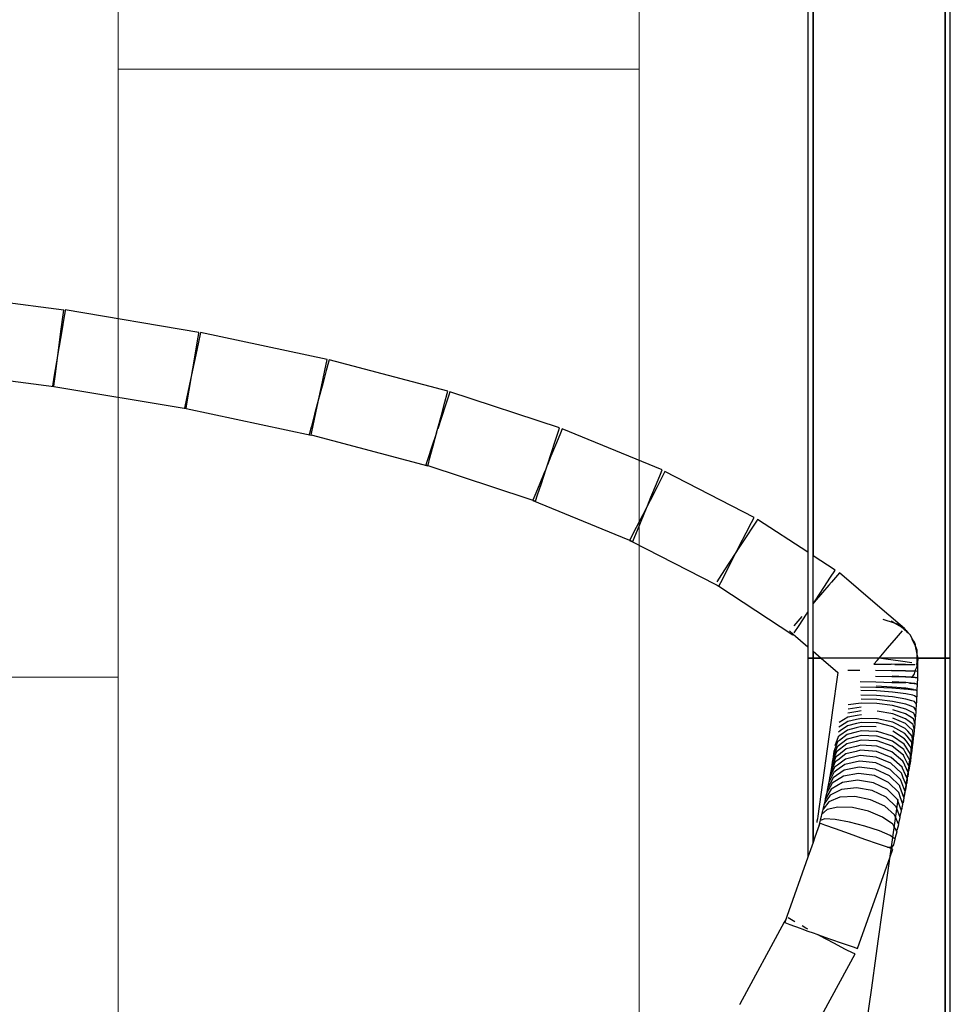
# Model space of a CAD drawing. Header units: millimetres. Extents: x 4476663 to 4477054, y -30323851 to -30323414.
# Tile 92 of 256: x 4476895.769 to 4476896.305, y -30323761.052 to -30323760.485. Entities that reach past the tile are written whole.
import ezdxf

# ---------------------------------------------------------------- set-up
doc = ezdxf.new("R2010")
doc.units = ezdxf.units.MM
for name, color, linetype, lineweight in [('CE-Condutos (Teto)', 1, 'Continuous', 25), ('IFC-Parede padrão-Contorno', 44, 'Continuous', 5), ('IFC-Porta-Contorno', 142, 'Continuous', 5)]:
    doc.layers.add(name, color=color, linetype=linetype, lineweight=lineweight)

msp = doc.modelspace()

# ---------------------------------------------------------------- linework, layer by layer
at = {"layer": 'CE-Condutos (Teto)'}
for p, q in [((4476896.30187, -30323754.31968), (4476896.30187, -30323760.8527)), ((4476896.30487, -30323760.8527), (4476896.30487, -30323754.31968)), ((4476896.22287, -30323754.88942), (4476896.22287, -30323760.72854)), ((4476896.22587, -30323754.90358), (4476896.22587, -30323760.54901)), ((4476896.22587, -30323760.72456), (4476896.22587, -30323754.90443)), ((4476896.30187, -30323760.8527), (4476896.30187, -30323755.26359)), ((4476896.22587, -30323760.54901), (4476896.22587, -30323760.56862)), ((4476896.22587, -30323760.56862), (4476896.22587, -30323760.72456)), ((4476895.79441, -30323760.65244), (4476895.71393, -30323760.64198)), ((4476895.79389, -30323760.65641), (4476895.79441, -30323760.65244)), ((4476895.79518, -30323760.65277), (4476895.79446, -30323760.65702)), ((4476895.79528, -30323760.6522), (4476895.79518, -30323760.65277)), ((4476895.87222, -30323760.66516), (4476895.79528, -30323760.6522)), ((4476895.79298, -30323760.66342), (4476895.79389, -30323760.65641)), ((4476895.79446, -30323760.65702), (4476895.79325, -30323760.66421)), ((4476895.79325, -30323760.66421), (4476895.79176, -30323760.67311)), ((4476895.79183, -30323760.67227), (4476895.79298, -30323760.66342)), ((4476895.87141, -30323760.66997), (4476895.87212, -30323760.66573)), ((4476895.87297, -30323760.66618), (4476895.87201, -30323760.67073)), ((4476895.87212, -30323760.66573), (4476895.87222, -30323760.66516)), ((4476895.87318, -30323760.66522), (4476895.87297, -30323760.66618)), ((4476895.94606, -30323760.68073), (4476895.87318, -30323760.66522)), ((4476895.79159, -30323760.67407), (4476895.79183, -30323760.67227)), ((4476895.8702, -30323760.67717), (4476895.87141, -30323760.66997)), ((4476895.87201, -30323760.67073), (4476895.87044, -30323760.6781)), ((4476895.79159, -30323760.67407), (4476895.79023, -30323760.68216)), ((4476895.79064, -30323760.68143), (4476895.79159, -30323760.67407)), ((4476895.7916, -30323760.67403), (4476895.79159, -30323760.67407)), ((4476895.79176, -30323760.67311), (4476895.7916, -30323760.67403)), ((4476895.87044, -30323760.6781), (4476895.86854, -30323760.68702)), ((4476895.8687, -30323760.68607), (4476895.8702, -30323760.67717)), ((4476895.79023, -30323760.68216), (4476895.78894, -30323760.68982)), ((4476895.78961, -30323760.68931), (4476895.79064, -30323760.68143)), ((4476895.94489, -30323760.68624), (4476895.94586, -30323760.68168)), ((4476895.9468, -30323760.68229), (4476895.9455, -30323760.68717)), ((4476895.94586, -30323760.68168), (4476895.94606, -30323760.68073)), ((4476895.94717, -30323760.6809), (4476895.9468, -30323760.68229)), ((4476896.01546, -30323760.69903), (4476895.94717, -30323760.6809)), ((4476895.70873, -30323760.68586), (4476895.78871, -30323760.69625)), ((4476895.78893, -30323760.69455), (4476895.78961, -30323760.68931)), ((4476895.86854, -30323760.68702), (4476895.86664, -30323760.69592)), ((4476895.86717, -30323760.69512), (4476895.86854, -30323760.68703)), ((4476895.86854, -30323760.68703), (4476895.8687, -30323760.68607)), ((4476895.94332, -30323760.69361), (4476895.94489, -30323760.68624)), ((4476895.9455, -30323760.68717), (4476895.9435, -30323760.69471)), ((4476895.78811, -30323760.69475), (4476895.78788, -30323760.6961)), ((4476895.78894, -30323760.68982), (4476895.78811, -30323760.69475)), ((4476895.78871, -30323760.69624), (4476895.78893, -30323760.69455)), ((4476895.86588, -30323760.70278), (4476895.86717, -30323760.69512)), ((4476895.9435, -30323760.69471), (4476895.94114, -30323760.7036)), ((4476895.94143, -30323760.70252), (4476895.94332, -30323760.69361)), ((4476895.78788, -30323760.6961), (4476895.78871, -30323760.69624)), ((4476895.78871, -30323760.69624), (4476895.86483, -30323760.70906)), ((4476895.78871, -30323760.69625), (4476895.78871, -30323760.69624)), ((4476895.86664, -30323760.69592), (4476895.86507, -30323760.70329)), ((4476896.0138, -30323760.7053), (4476896.0151, -30323760.70041)), ((4476896.0151, -30323760.70041), (4476896.01546, -30323760.69903)), ((4476896.01673, -30323760.69937), (4476896.01612, -30323760.70124)), ((4476896.07992, -30323760.72018), (4476896.01673, -30323760.69937)), ((4476895.86507, -30323760.70329), (4476895.86411, -30323760.70785)), ((4476895.86505, -30323760.70771), (4476895.86588, -30323760.70278)), ((4476895.94114, -30323760.7036), (4476895.93883, -30323760.7123)), ((4476895.93953, -30323760.71144), (4476895.94143, -30323760.70252)), ((4476896.0118, -30323760.71284), (4476896.0138, -30323760.7053)), ((4476896.01439, -30323760.70647), (4476896.01187, -30323760.71415)), ((4476896.01612, -30323760.70124), (4476896.01439, -30323760.70647)), ((4476895.86411, -30323760.70785), (4476895.8639, -30323760.70879)), ((4476895.86483, -30323760.70906), (4476895.86484, -30323760.70899)), ((4476895.86484, -30323760.70899), (4476895.86505, -30323760.70771)), ((4476895.86484, -30323760.70899), (4476895.93679, -30323760.72431)), ((4476895.93883, -30323760.7123), (4476895.93697, -30323760.71931)), ((4476895.93796, -30323760.7188), (4476895.93953, -30323760.71144)), ((4476896.00944, -30323760.72173), (4476896.0118, -30323760.71284)), ((4476896.01187, -30323760.71415), (4476896.00973, -30323760.72064)), ((4476895.93588, -30323760.72342), (4476895.93575, -30323760.72391)), ((4476895.93685, -30323760.71975), (4476895.93588, -30323760.72342)), ((4476895.93682, -30323760.72419), (4476895.93699, -30323760.72335)), ((4476895.93697, -30323760.71931), (4476895.93685, -30323760.71975)), ((4476895.93699, -30323760.72335), (4476895.93796, -30323760.7188)), ((4476896.00897, -30323760.72295), (4476896.0062, -30323760.73136)), ((4476896.00713, -30323760.73043), (4476896.00944, -30323760.72173)), ((4476896.07758, -30323760.72728), (4476896.0793, -30323760.72205)), ((4476896.08038, -30323760.72319), (4476896.0781, -30323760.72876)), ((4476896.0793, -30323760.72205), (4476896.07992, -30323760.72018)), ((4476896.08137, -30323760.72077), (4476896.08038, -30323760.72319)), ((4476896.13891, -30323760.74432), (4476896.08137, -30323760.72077)), ((4476895.93679, -30323760.72431), (4476895.93682, -30323760.72419)), ((4476895.93682, -30323760.72419), (4476896.00405, -30323760.74203)), ((4476896.0781, -30323760.72876), (4476896.07493, -30323760.73653)), ((4476896.07505, -30323760.73495), (4476896.07758, -30323760.72728)), ((4476896.22287, -30323760.72854), (4476896.22287, -30323760.72857)), ((4476896.22287, -30323760.72857), (4476896.22287, -30323760.72863)), ((4476896.22287, -30323760.72863), (4476896.22287, -30323760.72909)), ((4476896.22287, -30323760.72909), (4476896.22287, -30323760.79176)), ((4476896.22587, -30323760.79373), (4476896.22587, -30323760.72456)), ((4476896.22587, -30323760.72456), (4476896.22587, -30323760.7563)), ((4476896.0062, -30323760.73136), (4476896.00404, -30323760.7379)), ((4476896.00527, -30323760.73744), (4476896.00713, -30323760.73043)), ((4476896.07292, -30323760.74144), (4476896.07505, -30323760.73495)), ((4476896.00404, -30323760.7379), (4476896.00287, -30323760.74148)), ((4476896.00418, -30323760.74155), (4476896.00527, -30323760.73744)), ((4476896.07493, -30323760.73653), (4476896.07292, -30323760.74142)), ((4476896.00287, -30323760.74148), (4476896.00409, -30323760.74188)), ((4476896.00405, -30323760.74203), (4476896.00409, -30323760.74188)), ((4476896.00409, -30323760.74188), (4476896.06167, -30323760.76084)), ((4476896.0714, -30323760.74514), (4476896.06813, -30323760.75312)), ((4476896.06938, -30323760.75216), (4476896.07215, -30323760.74376)), ((4476896.07215, -30323760.74376), (4476896.07292, -30323760.74144)), ((4476896.07292, -30323760.74142), (4476896.07292, -30323760.74144)), ((4476896.13792, -30323760.74674), (4476896.13891, -30323760.74432)), ((4476896.14054, -30323760.74533), (4476896.139, -30323760.74831)), ((4476896.1919, -30323760.77167), (4476896.14054, -30323760.74533)), ((4476896.13564, -30323760.75231), (4476896.13792, -30323760.74674)), ((4476896.139, -30323760.74831), (4476896.13599, -30323760.75419)), ((4476896.06813, -30323760.75312), (4476896.06569, -30323760.75909)), ((4476896.06723, -30323760.75871), (4476896.06938, -30323760.75216)), ((4476896.13599, -30323760.75419), (4476896.13202, -30323760.76194)), ((4476896.13246, -30323760.76007), (4476896.13564, -30323760.75231)), ((4476896.22587, -30323760.7563), (4476896.22587, -30323760.76308)), ((4476896.06167, -30323760.76084), (4476896.06458, -30323760.7618)), ((4476896.06458, -30323760.7618), (4476896.0645, -30323760.762)), ((4476896.0645, -30323760.762), (4476896.11923, -30323760.78439)), ((4476896.06569, -30323760.75909), (4476896.06458, -30323760.7618)), ((4476896.06458, -30323760.7618), (4476896.06605, -30323760.76228)), ((4476896.06605, -30323760.76228), (4476896.06723, -30323760.75871)), ((4476896.13202, -30323760.76194), (4476896.13043, -30323760.76503)), ((4476896.13044, -30323760.76502), (4476896.13246, -30323760.76007)), ((4476896.22587, -30323760.76308), (4476896.22587, -30323760.79053)), ((4476896.12567, -30323760.77666), (4476896.12893, -30323760.76869)), ((4476896.13043, -30323760.76503), (4476896.12777, -30323760.77021)), ((4476896.12893, -30323760.76869), (4476896.13044, -30323760.76502)), ((4476896.12777, -30323760.77021), (4476896.12399, -30323760.77758)), ((4476896.18735, -30323760.78054), (4476896.19036, -30323760.77466)), ((4476896.19036, -30323760.77466), (4476896.1919, -30323760.77167)), ((4476896.19364, -30323760.77326), (4476896.19131, -30323760.77682)), ((4476896.19392, -30323760.77283), (4476896.19364, -30323760.77326)), ((4476896.22287, -30323760.79176), (4476896.19392, -30323760.77283)), ((4476896.12399, -30323760.77758), (4476896.12132, -30323760.78278)), ((4476896.12323, -30323760.78263), (4476896.12567, -30323760.77666)), ((4476896.19131, -30323760.77682), (4476896.18733, -30323760.78289)), ((4476896.11923, -30323760.78439), (4476896.12028, -30323760.78482)), ((4476896.12028, -30323760.78482), (4476896.12023, -30323760.78491)), ((4476896.12023, -30323760.78491), (4476896.12194, -30323760.78578)), ((4476896.12132, -30323760.78278), (4476896.12028, -30323760.78482)), ((4476896.12028, -30323760.78482), (4476896.12204, -30323760.78554)), ((4476896.12194, -30323760.78578), (4476896.16949, -30323760.81017)), ((4476896.12204, -30323760.78554), (4476896.12323, -30323760.78263)), ((4476896.18733, -30323760.78289), (4476896.1824, -30323760.79042)), ((4476896.18337, -30323760.78828), (4476896.18735, -30323760.78054)), ((4476896.18181, -30323760.79133), (4476896.17737, -30323760.79812)), ((4476896.17913, -30323760.79656), (4476896.18182, -30323760.79132)), ((4476896.1824, -30323760.79042), (4476896.18181, -30323760.79133)), ((4476896.18182, -30323760.79132), (4476896.18337, -30323760.78828)), ((4476896.22287, -30323760.79176), (4476896.22287, -30323760.82472)), ((4476896.22587, -30323760.79053), (4476896.22587, -30323760.79373)), ((4476896.17535, -30323760.80393), (4476896.17913, -30323760.79656)), ((4476896.22587, -30323760.82122), (4476896.22587, -30323760.79373)), ((4476896.23857, -30323760.80203), (4476896.22587, -30323760.79373)), ((4476896.17737, -30323760.79812), (4476896.1731, -30323760.80464)), ((4476896.23596, -30323760.80603), (4476896.23829, -30323760.80246)), ((4476896.23829, -30323760.80246), (4476896.23857, -30323760.80203)), ((4476896.1731, -30323760.80464), (4476896.17034, -30323760.80887)), ((4476896.17268, -30323760.80912), (4476896.17535, -30323760.80393)), ((4476896.23199, -30323760.8121), (4476896.23596, -30323760.80603)), ((4476896.23992, -30323760.80488), (4476896.23647, -30323760.8089)), ((4476896.24105, -30323760.80357), (4476896.23992, -30323760.80488)), ((4476896.26292, -30323760.82236), (4476896.24105, -30323760.80357)), ((4476896.16949, -30323760.81017), (4476896.17062, -30323760.81075)), ((4476896.17062, -30323760.81075), (4476896.17159, -30323760.81125)), ((4476896.17062, -30323760.81075), (4476896.17154, -30323760.81136)), ((4476896.17154, -30323760.81136), (4476896.21421, -30323760.83927)), ((4476896.17159, -30323760.81125), (4476896.17268, -30323760.80912)), ((4476896.22706, -30323760.81964), (4476896.23199, -30323760.8121)), ((4476896.23494, -30323760.81069), (4476896.23129, -30323760.81494)), ((4476896.23647, -30323760.8089), (4476896.23494, -30323760.81069)), ((4476896.23129, -30323760.81494), (4476896.22646, -30323760.82055)), ((4476896.22646, -30323760.82055), (4476896.22706, -30323760.81964)), ((4476896.22287, -30323760.82472), (4476896.22287, -30323760.82586)), ((4476896.22646, -30323760.82055), (4476896.22587, -30323760.82124)), ((4476896.22587, -30323760.82145), (4476896.22587, -30323760.82124)), ((4476896.22587, -30323760.84879), (4476896.22587, -30323760.82146)), ((4476896.27601, -30323760.8336), (4476896.26292, -30323760.82236)), ((4476896.21946, -30323760.8287), (4476896.21485, -30323760.83407)), ((4476896.21775, -30323760.83386), (4476896.22202, -30323760.82734)), ((4476896.22202, -30323760.82734), (4476896.22287, -30323760.82604)), ((4476896.22287, -30323760.82586), (4476896.22287, -30323760.82604)), ((4476896.22287, -30323760.82604), (4476896.22287, -30323760.82605)), ((4476896.22287, -30323760.82605), (4476896.22287, -30323760.84621)), ((4476896.27283, -30323760.83256), (4476896.26621, -30323760.83041)), ((4476896.27283, -30323760.83256), (4476896.27079, -30323760.83139)), ((4476896.21225, -30323760.83709), (4476896.21442, -30323760.83895)), ((4476896.21499, -30323760.83808), (4476896.21775, -30323760.83386)), ((4476896.27683, -30323760.83487), (4476896.27283, -30323760.83256)), ((4476896.27507, -30323760.83329), (4476896.27283, -30323760.83256)), ((4476896.27389, -30323760.84103), (4476896.27734, -30323760.83702)), ((4476896.27683, -30323760.83487), (4476896.27507, -30323760.83329)), ((4476896.27846, -30323760.83571), (4476896.27601, -30323760.8336)), ((4476896.27839, -30323760.83578), (4476896.27683, -30323760.83487)), ((4476896.27815, -30323760.83607), (4476896.27683, -30323760.83487)), ((4476896.28023, -30323760.83794), (4476896.27815, -30323760.83607)), ((4476896.2784, -30323760.83578), (4476896.27846, -30323760.83571)), ((4476896.27886, -30323760.83605), (4476896.2784, -30323760.83578)), ((4476896.28023, -30323760.83794), (4476896.27886, -30323760.83605)), ((4476896.28074, -30323760.83839), (4476896.27971, -30323760.83686)), ((4476896.21421, -30323760.83927), (4476896.21442, -30323760.83895)), ((4476896.21442, -30323760.83895), (4476896.22287, -30323760.84621)), ((4476896.2687, -30323760.84706), (4476896.27389, -30323760.84103)), ((4476896.28074, -30323760.83839), (4476896.28023, -30323760.83794)), ((4476896.28199, -30323760.83952), (4476896.28074, -30323760.83839)), ((4476896.28296, -30323760.84169), (4476896.28199, -30323760.83952)), ((4476896.28433, -30323760.84359), (4476896.28296, -30323760.84169)), ((4476896.28299, -30323760.84177), (4476896.28296, -30323760.84169)), ((4476896.28482, -30323760.84588), (4476896.28299, -30323760.84177)), ((4476896.22287, -30323760.84621), (4476896.22287, -30323760.8527)), ((4476896.26387, -30323760.8527), (4476896.2687, -30323760.84706)), ((4476896.28439, -30323760.84387), (4476896.28433, -30323760.84359)), ((4476896.28482, -30323760.84588), (4476896.28439, -30323760.84387)), ((4476896.28499, -30323760.84626), (4476896.28457, -30323760.84412)), ((4476896.28578, -30323760.8504), (4476896.28482, -30323760.84588)), ((4476896.28499, -30323760.84626), (4476896.28482, -30323760.84588)), ((4476896.28578, -30323760.84804), (4476896.28499, -30323760.84626)), ((4476896.28578, -30323760.85024), (4476896.28578, -30323760.84804)), ((4476896.22287, -30323760.8527), (4476896.22587, -30323760.8527)), ((4476896.22587, -30323760.8527), (4476896.22287, -30323760.8527)), ((4476896.22287, -30323760.8527), (4476896.22287, -30323760.94507)), ((4476896.22587, -30323760.8527), (4476896.22587, -30323760.84879)), ((4476896.22587, -30323760.84879), (4476896.22587, -30323760.8527)), ((4476896.22587, -30323760.84879), (4476896.23042, -30323760.8527)), ((4476896.22587, -30323760.8527), (4476896.23042, -30323760.8527)), ((4476896.22587, -30323760.94622), (4476896.22587, -30323760.8527)), ((4476896.22587, -30323760.8527), (4476896.22587, -30323760.94622)), ((4476896.28627, -30323760.8527), (4476896.22587, -30323760.8527)), ((4476896.23042, -30323760.8527), (4476896.24013, -30323760.86104)), ((4476896.26091, -30323760.85615), (4476896.26269, -30323760.85408)), ((4476896.26269, -30323760.85408), (4476896.26387, -30323760.8527)), ((4476896.27088, -30323760.8527), (4476896.26389, -30323760.85267)), ((4476896.26773, -30323760.85324), (4476896.26391, -30323760.8527)), ((4476896.27628, -30323760.85444), (4476896.26773, -30323760.85324)), ((4476896.27893, -30323760.85274), (4476896.27088, -30323760.8527)), ((4476896.28437, -30323760.85277), (4476896.27893, -30323760.85274)), ((4476896.28578, -30323760.8504), (4476896.28578, -30323760.85024)), ((4476896.28627, -30323760.8527), (4476896.28578, -30323760.8504)), ((4476896.28578, -30323760.85277), (4476896.28578, -30323760.8504)), ((4476896.28578, -30323760.855), (4476896.28578, -30323760.85277)), ((4476896.28578, -30323760.855), (4476896.28626, -30323760.85278)), ((4476896.28626, -30323760.85276), (4476896.28627, -30323760.8527)), ((4476896.28626, -30323760.85584), (4476896.28627, -30323760.85279)), ((4476896.28627, -30323760.8527), (4476896.2903, -30323760.8527)), ((4476896.28636, -30323760.8527), (4476896.28627, -30323760.8527)), ((4476896.28657, -30323760.8527), (4476896.28636, -30323760.8527)), ((4476896.28673, -30323760.8527), (4476896.28657, -30323760.8527)), ((4476896.28691, -30323760.8527), (4476896.28673, -30323760.8527)), ((4476896.28712, -30323760.8527), (4476896.28691, -30323760.8527)), ((4476896.28736, -30323760.8527), (4476896.28712, -30323760.8527)), ((4476896.30187, -30323760.8527), (4476896.28736, -30323760.8527)), ((4476896.2903, -30323760.8527), (4476896.29095, -30323760.8527)), ((4476896.29096, -30323760.8527), (4476896.29825, -30323760.8527)), ((4476896.29825, -30323760.8527), (4476896.30187, -30323760.8527)), ((4476896.30187, -30323760.8527), (4476896.30487, -30323760.8527)), ((4476896.30487, -30323760.8527), (4476896.30187, -30323760.8527)), ((4476896.30187, -30323760.8527), (4476896.30187, -30323764.3573)), ((4476896.30187, -30323764.60829), (4476896.30187, -30323760.8527)), ((4476896.30487, -30323764.3573), (4476896.30487, -30323760.8527)), ((4476896.24586, -30323760.85957), (4476896.25286, -30323760.85963)), ((4476896.26082, -30323760.85625), (4476896.26161, -30323760.85625)), ((4476896.26161, -30323760.85625), (4476896.27087, -30323760.85629)), ((4476896.26175, -30323760.85973), (4476896.271, -30323760.85986)), ((4476896.27905, -30323760.8564), (4476896.27105, -30323760.85627)), ((4476896.27915, -30323760.85997), (4476896.27118, -30323760.85975)), ((4476896.2729, -30323760.8563), (4476896.27891, -30323760.85633)), ((4476896.28268, -30323760.85534), (4476896.27628, -30323760.85444)), ((4476896.27891, -30323760.85633), (4476896.28436, -30323760.85636)), ((4476896.28443, -30323760.8565), (4476896.27905, -30323760.8564)), ((4476896.28458, -30323760.86004), (4476896.28483, -30323760.85949)), ((4476896.28471, -30323760.86006), (4476896.28483, -30323760.85949)), ((4476896.28483, -30323760.85949), (4476896.28554, -30323760.85788)), ((4476896.28546, -30323760.8565), (4476896.28549, -30323760.85637)), ((4476896.28546, -30323760.85654), (4476896.28546, -30323760.85652)), ((4476896.28554, -30323760.85788), (4476896.28578, -30323760.85735)), ((4476896.28562, -30323760.85575), (4476896.28578, -30323760.855)), ((4476896.28576, -30323760.85638), (4476896.28578, -30323760.85638)), ((4476896.28578, -30323760.85578), (4476896.28578, -30323760.855)), ((4476896.28578, -30323760.85618), (4476896.28578, -30323760.85578)), ((4476896.28584, -30323760.85578), (4476896.28578, -30323760.85578)), ((4476896.28578, -30323760.85636), (4476896.28578, -30323760.85618)), ((4476896.28578, -30323760.85638), (4476896.28578, -30323760.85636)), ((4476896.28578, -30323760.85638), (4476896.28626, -30323760.85638)), ((4476896.28578, -30323760.85652), (4476896.28578, -30323760.85638)), ((4476896.28578, -30323760.85655), (4476896.28578, -30323760.85652)), ((4476896.28613, -30323760.85656), (4476896.28578, -30323760.85655)), ((4476896.28578, -30323760.85735), (4476896.28578, -30323760.85655)), ((4476896.28625, -30323760.85657), (4476896.28613, -30323760.85656)), ((4476896.28621, -30323760.86012), (4476896.28625, -30323760.85657)), ((4476896.28626, -30323760.85637), (4476896.28626, -30323760.85584)), ((4476896.24013, -30323760.86104), (4476896.23689, -30323760.88411)), ((4476896.26187, -30323760.86311), (4476896.27111, -30323760.86331)), ((4476896.271, -30323760.85986), (4476896.27901, -30323760.85997)), ((4476896.27111, -30323760.86331), (4476896.27907, -30323760.86355)), ((4476896.27921, -30323760.86346), (4476896.2713, -30323760.8631)), ((4476896.27901, -30323760.85997), (4476896.28439, -30323760.86008)), ((4476896.27907, -30323760.86355), (4476896.28229, -30323760.86367)), ((4476896.28446, -30323760.86019), (4476896.27915, -30323760.85997)), ((4476896.28229, -30323760.86367), (4476896.27921, -30323760.86346)), ((4476896.28295, -30323760.86372), (4476896.28229, -30323760.86367)), ((4476896.28229, -30323760.86367), (4476896.28296, -30323760.8637)), ((4476896.28295, -30323760.86372), (4476896.28296, -30323760.8637)), ((4476896.28446, -30323760.86382), (4476896.28295, -30323760.86372)), ((4476896.28296, -30323760.8637), (4476896.28393, -30323760.86374)), ((4476896.28305, -30323760.86358), (4476896.28433, -30323760.86181)), ((4476896.28393, -30323760.86374), (4476896.28438, -30323760.86375)), ((4476896.28433, -30323760.86181), (4476896.28468, -30323760.86021)), ((4476896.28438, -30323760.86375), (4476896.28471, -30323760.86378)), ((4476896.2847, -30323760.86387), (4476896.28446, -30323760.86382)), ((4476896.28455, -30323760.86013), (4476896.28456, -30323760.86009)), ((4476896.28456, -30323760.86009), (4476896.28458, -30323760.86004)), ((4476896.28456, -30323760.86009), (4476896.2847, -30323760.86009)), ((4476896.28468, -30323760.8602), (4476896.2847, -30323760.86009)), ((4476896.28468, -30323760.86021), (4476896.28468, -30323760.8602)), ((4476896.28521, -30323760.86026), (4476896.28468, -30323760.86021)), ((4476896.2847, -30323760.86009), (4476896.28471, -30323760.86006)), ((4476896.2847, -30323760.86009), (4476896.28523, -30323760.86011)), ((4476896.28612, -30323760.86411), (4476896.2847, -30323760.86387)), ((4476896.28471, -30323760.86378), (4476896.28613, -30323760.86391)), ((4476896.2862, -30323760.86035), (4476896.28521, -30323760.86026)), ((4476896.28523, -30323760.86011), (4476896.28621, -30323760.86015)), ((4476896.28601, -30323760.86767), (4476896.28612, -30323760.86411)), ((4476896.28613, -30323760.86382), (4476896.2862, -30323760.86035)), ((4476896.28613, -30323760.86391), (4476896.28613, -30323760.86382)), ((4476896.28621, -30323760.86015), (4476896.28621, -30323760.86012)), ((4476896.25303, -30323760.86616), (4476896.26197, -30323760.86635)), ((4476896.25308, -30323760.86922), (4476896.26204, -30323760.86945)), ((4476896.26197, -30323760.86635), (4476896.27119, -30323760.86666)), ((4476896.26204, -30323760.86945), (4476896.27125, -30323760.86986)), ((4476896.27146, -30323760.86937), (4476896.26227, -30323760.86884)), ((4476896.27119, -30323760.86666), (4476896.27911, -30323760.86702)), ((4476896.27125, -30323760.86986), (4476896.27815, -30323760.87032)), ((4476896.27926, -30323760.86684), (4476896.27139, -30323760.86631)), ((4476896.27928, -30323760.8701), (4476896.27146, -30323760.86937)), ((4476896.27815, -30323760.87032), (4476896.27912, -30323760.87038)), ((4476896.27912, -30323760.87038), (4476896.28372, -30323760.87088)), ((4476896.28057, -30323760.86698), (4476896.27926, -30323760.86684)), ((4476896.28373, -30323760.87081), (4476896.27928, -30323760.8701)), ((4476896.28407, -30323760.86736), (4476896.28057, -30323760.86698)), ((4476896.28141, -30323760.86718), (4476896.28407, -30323760.86736)), ((4476896.28372, -30323760.87088), (4476896.28429, -30323760.87094)), ((4476896.28421, -30323760.86737), (4476896.28407, -30323760.86736)), ((4476896.28407, -30323760.86736), (4476896.28421, -30323760.86737)), ((4476896.28421, -30323760.86737), (4476896.28435, -30323760.86738)), ((4476896.28443, -30323760.8674), (4476896.28421, -30323760.86737)), ((4476896.28435, -30323760.86738), (4476896.28601, -30323760.86767)), ((4476896.28464, -30323760.87105), (4476896.28437, -30323760.87091)), ((4476896.286, -30323760.86787), (4476896.28443, -30323760.8674)), ((4476896.28585, -30323760.87164), (4476896.28464, -30323760.87105)), ((4476896.28464, -30323760.87105), (4476896.28586, -30323760.87142)), ((4476896.28586, -30323760.87142), (4476896.28587, -30323760.87115)), ((4476896.28587, -30323760.87115), (4476896.28588, -30323760.87111)), ((4476896.28588, -30323760.87111), (4476896.286, -30323760.86787)), ((4476896.26235, -30323760.87161), (4476896.25335, -30323760.87136)), ((4476896.26243, -30323760.87419), (4476896.2534, -30323760.87396)), ((4476896.26251, -30323760.87661), (4476896.25346, -30323760.87641)), ((4476896.27153, -30323760.87227), (4476896.26235, -30323760.87161)), ((4476896.27158, -30323760.875), (4476896.26243, -30323760.87419)), ((4476896.27163, -30323760.8776), (4476896.26251, -30323760.87661)), ((4476896.27928, -30323760.87325), (4476896.27153, -30323760.87227)), ((4476896.27927, -30323760.87626), (4476896.27158, -30323760.875)), ((4476896.28281, -30323760.87734), (4476896.27927, -30323760.87626)), ((4476896.28326, -30323760.87413), (4476896.27928, -30323760.87325)), ((4476896.28428, -30323760.87436), (4476896.28326, -30323760.87413)), ((4476896.28566, -30323760.87542), (4476896.28428, -30323760.87436)), ((4476896.28551, -30323760.87816), (4476896.28566, -30323760.87542)), ((4476896.28568, -30323760.87518), (4476896.2857, -30323760.87468)), ((4476896.2857, -30323760.87468), (4476896.28585, -30323760.87164)), ((4476896.25356, -30323760.88095), (4476896.24598, -30323760.88201)), ((4476896.25351, -30323760.87872), (4476896.24601, -30323760.87954)), ((4476896.26258, -30323760.87892), (4476896.25351, -30323760.87872)), ((4476896.27167, -30323760.88008), (4476896.26258, -30323760.87892)), ((4476896.27925, -30323760.87919), (4476896.27163, -30323760.8776)), ((4476896.27921, -30323760.88203), (4476896.27167, -30323760.88008)), ((4476896.27915, -30323760.88482), (4476896.27171, -30323760.88248)), ((4476896.28195, -30323760.88344), (4476896.27921, -30323760.88203)), ((4476896.28237, -30323760.88044), (4476896.27925, -30323760.87919)), ((4476896.28404, -30323760.88111), (4476896.28237, -30323760.88044)), ((4476896.28417, -30323760.87776), (4476896.28281, -30323760.87734)), ((4476896.28518, -30323760.88302), (4476896.28404, -30323760.88111)), ((4476896.28544, -30323760.87921), (4476896.28417, -30323760.87776)), ((4476896.28521, -30323760.88272), (4476896.28544, -30323760.87921)), ((4476896.28546, -30323760.87894), (4476896.28551, -30323760.87816)), ((4476896.23689, -30323760.88412), (4476896.22853, -30323760.94366)), ((4476896.23689, -30323760.88411), (4476896.23689, -30323760.88412)), ((4476896.2459, -30323760.8868), (4476896.24088, -30323760.88975)), ((4476896.25092, -30323760.88808), (4476896.24584, -30323760.8892)), ((4476896.25116, -30323760.88577), (4476896.2459, -30323760.8868)), ((4476896.25159, -30323760.88345), (4476896.24594, -30323760.88442)), ((4476896.25368, -30323760.88746), (4476896.25092, -30323760.88808)), ((4476896.25365, -30323760.88528), (4476896.25116, -30323760.88577)), ((4476896.25361, -30323760.88311), (4476896.25159, -30323760.88345)), ((4476896.26251, -30323760.88762), (4476896.25368, -30323760.88746)), ((4476896.27175, -30323760.88485), (4476896.26273, -30323760.88327)), ((4476896.27177, -30323760.88966), (4476896.26285, -30323760.88763)), ((4476896.27908, -30323760.88759), (4476896.27175, -30323760.88485)), ((4476896.279, -30323760.89037), (4476896.27177, -30323760.88723)), ((4476896.28115, -30323760.88919), (4476896.27908, -30323760.88759)), ((4476896.28155, -30323760.88635), (4476896.27915, -30323760.88482)), ((4476896.28369, -30323760.88772), (4476896.28155, -30323760.88635)), ((4476896.28388, -30323760.88442), (4476896.28195, -30323760.88344)), ((4476896.28455, -30323760.89068), (4476896.28369, -30323760.88772)), ((4476896.28488, -30323760.88684), (4476896.28388, -30323760.88442)), ((4476896.2846, -30323760.89032), (4476896.28488, -30323760.88684)), ((4476896.28493, -30323760.88651), (4476896.28518, -30323760.88302)), ((4476896.24172, -30323760.89186), (4476896.24068, -30323760.89253)), ((4476896.24576, -30323760.89164), (4476896.24153, -30323760.89457)), ((4476896.24584, -30323760.8892), (4476896.24172, -30323760.89186)), ((4476896.25068, -30323760.89287), (4476896.24566, -30323760.89415)), ((4476896.25077, -30323760.89044), (4476896.24576, -30323760.89164)), ((4476896.25369, -30323760.8921), (4476896.25068, -30323760.89287)), ((4476896.2537, -30323760.88974), (4476896.25077, -30323760.89044)), ((4476896.26225, -30323760.89233), (4476896.25369, -30323760.8921)), ((4476896.26226, -30323760.88991), (4476896.2537, -30323760.88974)), ((4476896.26289, -30323760.88993), (4476896.26226, -30323760.88991)), ((4476896.27175, -30323760.89218), (4476896.26289, -30323760.88993)), ((4476896.27875, -30323760.89611), (4476896.27175, -30323760.89218)), ((4476896.27889, -30323760.89321), (4476896.27177, -30323760.88966)), ((4476896.28036, -30323760.89481), (4476896.27889, -30323760.89321)), ((4476896.28075, -30323760.892), (4476896.279, -30323760.89037)), ((4476896.28324, -30323760.89432), (4476896.28075, -30323760.892)), ((4476896.28348, -30323760.89101), (4476896.28115, -30323760.88919)), ((4476896.28418, -30323760.89452), (4476896.28348, -30323760.89101)), ((4476896.28424, -30323760.89414), (4476896.28455, -30323760.89068)), ((4476896.24021, -30323760.89812), (4476896.2383, -30323760.90323)), ((4476896.24539, -30323760.8994), (4476896.23965, -30323760.90378)), ((4476896.24133, -30323760.8973), (4476896.24021, -30323760.89812)), ((4476896.24153, -30323760.89457), (4476896.24045, -30323760.89532)), ((4476896.24554, -30323760.89673), (4476896.24112, -30323760.90006)), ((4476896.24566, -30323760.89415), (4476896.24133, -30323760.8973)), ((4476896.25059, -30323760.898), (4476896.24539, -30323760.8994)), ((4476896.25065, -30323760.89539), (4476896.24554, -30323760.89673)), ((4476896.25359, -30323760.8972), (4476896.25059, -30323760.898)), ((4476896.25366, -30323760.89459), (4476896.25065, -30323760.89539)), ((4476896.26239, -30323760.89756), (4476896.25359, -30323760.8972)), ((4476896.26227, -30323760.89488), (4476896.25366, -30323760.89459)), ((4476896.26288, -30323760.8949), (4476896.26227, -30323760.89488)), ((4476896.26283, -30323760.89758), (4476896.26239, -30323760.89756)), ((4476896.27151, -30323760.90047), (4476896.26283, -30323760.89758)), ((4476896.27163, -30323760.89758), (4476896.26288, -30323760.8949)), ((4476896.27837, -30323760.90219), (4476896.27163, -30323760.89758)), ((4476896.27858, -30323760.89911), (4476896.27171, -30323760.89482)), ((4476896.27956, -30323760.9005), (4476896.27858, -30323760.89911)), ((4476896.27996, -30323760.89763), (4476896.27875, -30323760.89611)), ((4476896.28267, -30323760.90104), (4476896.27996, -30323760.89763)), ((4476896.28297, -30323760.89766), (4476896.28036, -30323760.89481)), ((4476896.28329, -30323760.90182), (4476896.28297, -30323760.89766)), ((4476896.28377, -30323760.89838), (4476896.28324, -30323760.89432)), ((4476896.2834, -30323760.90183), (4476896.28377, -30323760.89838)), ((4476896.28384, -30323760.89798), (4476896.28418, -30323760.89452)), ((4476896.23965, -30323760.90378), (4476896.23739, -30323760.90954)), ((4476896.23994, -30323760.90094), (4476896.23786, -30323760.9064)), ((4476896.24522, -30323760.90214), (4476896.23934, -30323760.90666)), ((4476896.24112, -30323760.90006), (4476896.23994, -30323760.90094)), ((4476896.245, -30323760.90498), (4476896.24041, -30323760.9085)), ((4476896.2506, -30323760.90351), (4476896.245, -30323760.90498)), ((4476896.25061, -30323760.9007), (4476896.24522, -30323760.90214)), ((4476896.25335, -30323760.90279), (4476896.2506, -30323760.90351)), ((4476896.25349, -30323760.89994), (4476896.25061, -30323760.9007)), ((4476896.2626, -30323760.90337), (4476896.25335, -30323760.90279)), ((4476896.26243, -30323760.9004), (4476896.25349, -30323760.89994)), ((4476896.26274, -30323760.90041), (4476896.26243, -30323760.9004)), ((4476896.27115, -30323760.90663), (4476896.2626, -30323760.90337)), ((4476896.27135, -30323760.90349), (4476896.26274, -30323760.90041)), ((4476896.27784, -30323760.90865), (4476896.27135, -30323760.90349)), ((4476896.27813, -30323760.90537), (4476896.27151, -30323760.90047)), ((4476896.27915, -30323760.90343), (4476896.27837, -30323760.90219)), ((4476896.28196, -30323760.90792), (4476896.27915, -30323760.90343)), ((4476896.28233, -30323760.90446), (4476896.27956, -30323760.9005)), ((4476896.28232, -30323760.9085), (4476896.28233, -30323760.90446)), ((4476896.2828, -30323760.90513), (4476896.28267, -30323760.90104)), ((4476896.28284, -30323760.90611), (4476896.2828, -30323760.90513)), ((4476896.28292, -30323760.90568), (4476896.28332, -30323760.90224)), ((4476896.28332, -30323760.90224), (4476896.28329, -30323760.90182)), ((4476896.239, -30323760.90957), (4476896.2364, -30323760.91569)), ((4476896.23934, -30323760.90666), (4476896.2369, -30323760.91263)), ((4476896.2372, -30323760.91069), (4476896.2369, -30323760.91263)), ((4476896.23736, -30323760.90961), (4476896.2372, -30323760.91069)), ((4476896.23738, -30323760.90957), (4476896.23736, -30323760.90961)), ((4476896.23739, -30323760.90954), (4476896.23738, -30323760.90957)), ((4476896.23767, -30323760.90757), (4476896.23739, -30323760.90954)), ((4476896.23782, -30323760.90649), (4476896.23767, -30323760.90757)), ((4476896.23784, -30323760.90644), (4476896.23782, -30323760.90649)), ((4476896.23786, -30323760.9064), (4476896.23784, -30323760.90644)), ((4476896.24041, -30323760.9085), (4476896.239, -30323760.90957)), ((4476896.24476, -30323760.9079), (4476896.24014, -30323760.91138)), ((4476896.25295, -30323760.90887), (4476896.24447, -30323760.91092)), ((4476896.25064, -30323760.90641), (4476896.24476, -30323760.9079)), ((4476896.25317, -30323760.90577), (4476896.25064, -30323760.90641)), ((4476896.26219, -30323760.90971), (4476896.25295, -30323760.90887)), ((4476896.26242, -30323760.90648), (4476896.25317, -30323760.90577)), ((4476896.2706, -30323760.91328), (4476896.26219, -30323760.90971)), ((4476896.2709, -30323760.90991), (4476896.26242, -30323760.90648)), ((4476896.27714, -30323760.91545), (4476896.2709, -30323760.90991)), ((4476896.27751, -30323760.91201), (4476896.27115, -30323760.90663)), ((4476896.27829, -30323760.90952), (4476896.27784, -30323760.90865)), ((4476896.27872, -30323760.90643), (4476896.27813, -30323760.90537)), ((4476896.28103, -30323760.91486), (4476896.27829, -30323760.90952)), ((4476896.28154, -30323760.91143), (4476896.27872, -30323760.90643)), ((4476896.28182, -30323760.91192), (4476896.28192, -30323760.90893)), ((4476896.28186, -30323760.91336), (4476896.28231, -30323760.90995)), ((4476896.28192, -30323760.90893), (4476896.28196, -30323760.90792)), ((4476896.28231, -30323760.90995), (4476896.28232, -30323760.9085)), ((4476896.28241, -30323760.90952), (4476896.28284, -30323760.90611)), ((4476896.23823, -30323760.91549), (4476896.23534, -30323760.92172)), ((4476896.23863, -30323760.91251), (4476896.23587, -30323760.91874)), ((4476896.23637, -30323760.91577), (4476896.23604, -30323760.91771)), ((4476896.23639, -30323760.91572), (4476896.23637, -30323760.91577)), ((4476896.23662, -30323760.91427), (4476896.23639, -30323760.91572)), ((4476896.2364, -30323760.91569), (4476896.23639, -30323760.91572)), ((4476896.23687, -30323760.9127), (4476896.23662, -30323760.91427)), ((4476896.2369, -30323760.91264), (4476896.23687, -30323760.9127)), ((4476896.2369, -30323760.91263), (4476896.2369, -30323760.91264)), ((4476896.23987, -30323760.91429), (4476896.23823, -30323760.91549)), ((4476896.24014, -30323760.91138), (4476896.23863, -30323760.91251)), ((4476896.24415, -30323760.91403), (4476896.23957, -30323760.91727)), ((4476896.24447, -30323760.91092), (4476896.23987, -30323760.91429)), ((4476896.25234, -30323760.9155), (4476896.24377, -30323760.91727)), ((4476896.25267, -30323760.9121), (4476896.24415, -30323760.91403)), ((4476896.26156, -30323760.91662), (4476896.25234, -30323760.9155)), ((4476896.26191, -30323760.91308), (4476896.25267, -30323760.9121)), ((4476896.27025, -30323760.91679), (4476896.26191, -30323760.91308)), ((4476896.27672, -30323760.91899), (4476896.2706, -30323760.91328)), ((4476896.27738, -30323760.916), (4476896.27714, -30323760.91545)), ((4476896.2791, -30323760.91994), (4476896.27738, -30323760.916)), ((4476896.27784, -30323760.9127), (4476896.27751, -30323760.91201)), ((4476896.28044, -30323760.91824), (4476896.27784, -30323760.9127)), ((4476896.2806, -30323760.91804), (4476896.28098, -30323760.9157)), ((4476896.28091, -30323760.91672), (4476896.28098, -30323760.9157)), ((4476896.28098, -30323760.9157), (4476896.28109, -30323760.91498)), ((4476896.28103, -30323760.91482), (4476896.28154, -30323760.91143)), ((4476896.28109, -30323760.91498), (4476896.28103, -30323760.91486)), ((4476896.28127, -30323760.91719), (4476896.28176, -30323760.91379)), ((4476896.28176, -30323760.91379), (4476896.28182, -30323760.91192)), ((4476896.23733, -30323760.92161), (4476896.23419, -30323760.9277)), ((4476896.2378, -30323760.91853), (4476896.23477, -30323760.92471)), ((4476896.2353, -30323760.92181), (4476896.23484, -30323760.92423)), ((4476896.23534, -30323760.92172), (4476896.2353, -30323760.92181)), ((4476896.23548, -30323760.92084), (4476896.23531, -30323760.92178)), ((4476896.23584, -30323760.9188), (4476896.23548, -30323760.92084)), ((4476896.23586, -30323760.91876), (4476896.23584, -30323760.9188)), ((4476896.23604, -30323760.91771), (4476896.23586, -30323760.91876)), ((4476896.23587, -30323760.91874), (4476896.23586, -30323760.91876)), ((4476896.24333, -30323760.92066), (4476896.23682, -30323760.92479)), ((4476896.24377, -30323760.91727), (4476896.23733, -30323760.92161)), ((4476896.23957, -30323760.91727), (4476896.2378, -30323760.91853)), ((4476896.25193, -30323760.9191), (4476896.24333, -30323760.92066)), ((4476896.26113, -30323760.92038), (4476896.25193, -30323760.9191)), ((4476896.26934, -30323760.92428), (4476896.26113, -30323760.92038)), ((4476896.26983, -30323760.92044), (4476896.26156, -30323760.91662)), ((4476896.27573, -30323760.9263), (4476896.26983, -30323760.92044)), ((4476896.27626, -30323760.92259), (4476896.27025, -30323760.91679)), ((4476896.2769, -30323760.91942), (4476896.27672, -30323760.91899)), ((4476896.27778, -30323760.9216), (4476896.2769, -30323760.91942)), ((4476896.27945, -30323760.9257), (4476896.27778, -30323760.9216)), ((4476896.28002, -30323760.92206), (4476896.2791, -30323760.91994)), ((4476896.27989, -30323760.92317), (4476896.28007, -30323760.92218)), ((4476896.28007, -30323760.92218), (4476896.28002, -30323760.92206)), ((4476896.28003, -30323760.92193), (4476896.28046, -30323760.9194)), ((4476896.28021, -30323760.92224), (4476896.28025, -30323760.92186)), ((4476896.28025, -30323760.92186), (4476896.28036, -30323760.92059)), ((4476896.28036, -30323760.92059), (4476896.28046, -30323760.9194)), ((4476896.28054, -30323760.91843), (4476896.28044, -30323760.91824)), ((4476896.28046, -30323760.9194), (4476896.2806, -30323760.91857)), ((4476896.28057, -30323760.91849), (4476896.28054, -30323760.91844)), ((4476896.28055, -30323760.91835), (4476896.2806, -30323760.91804)), ((4476896.2806, -30323760.91857), (4476896.28057, -30323760.91849)), ((4476896.28065, -30323760.92099), (4476896.28078, -30323760.91894)), ((4476896.28078, -30323760.91894), (4476896.28079, -30323760.91869)), ((4476896.28079, -30323760.91869), (4476896.28084, -30323760.91788)), ((4476896.28084, -30323760.91788), (4476896.28085, -30323760.91772)), ((4476896.28085, -30323760.91772), (4476896.28091, -30323760.91672)), ((4476896.28085, -30323760.91772), (4476896.28088, -30323760.91769)), ((4476896.28088, -30323760.91769), (4476896.2809, -30323760.91766)), ((4476896.2809, -30323760.91766), (4476896.28127, -30323760.91719)), ((4476896.23414, -30323760.9278), (4476896.23352, -30323760.93078)), ((4476896.23682, -30323760.92479), (4476896.23358, -30323760.93069)), ((4476896.23419, -30323760.9277), (4476896.23414, -30323760.9278)), ((4476896.23416, -30323760.92772), (4476896.23414, -30323760.92779)), ((4476896.23473, -30323760.92481), (4476896.23416, -30323760.92772)), ((4476896.23477, -30323760.92471), (4476896.23473, -30323760.92481)), ((4476896.23484, -30323760.92423), (4476896.23474, -30323760.92479)), ((4476896.2428, -30323760.92428), (4476896.23625, -30323760.92808)), ((4476896.25076, -30323760.92733), (4476896.24216, -30323760.92826)), ((4476896.25141, -30323760.92299), (4476896.2428, -30323760.92428)), ((4476896.25991, -30323760.92895), (4476896.25076, -30323760.92733)), ((4476896.26059, -30323760.92444), (4476896.25141, -30323760.92299)), ((4476896.26876, -30323760.92837), (4476896.26059, -30323760.92444)), ((4476896.27515, -30323760.93012), (4476896.26934, -30323760.92428)), ((4476896.27588, -30323760.9267), (4476896.27573, -30323760.9263)), ((4476896.27741, -30323760.9309), (4476896.27588, -30323760.9267)), ((4476896.2764, -30323760.92297), (4476896.27626, -30323760.92259)), ((4476896.27878, -30323760.92919), (4476896.2764, -30323760.92297)), ((4476896.2789, -30323760.92904), (4476896.27927, -30323760.92705)), ((4476896.27907, -30323760.9286), (4476896.27927, -30323760.92705)), ((4476896.27927, -30323760.92705), (4476896.2795, -30323760.92582)), ((4476896.27931, -30323760.92853), (4476896.27958, -30323760.92602)), ((4476896.2795, -30323760.92582), (4476896.27945, -30323760.9257)), ((4476896.27947, -30323760.92552), (4476896.27989, -30323760.92317)), ((4476896.27958, -30323760.92602), (4476896.27959, -30323760.92593)), ((4476896.27959, -30323760.92593), (4476896.2796, -30323760.92582)), ((4476896.2796, -30323760.92582), (4476896.27975, -30323760.92453)), ((4476896.27975, -30323760.92453), (4476896.27989, -30323760.92317)), ((4476896.27999, -30323760.92477), (4476896.28019, -30323760.92246)), ((4476896.28019, -30323760.92246), (4476896.28021, -30323760.92224)), ((4476896.23561, -30323760.93159), (4476896.23229, -30323760.93664)), ((4476896.2335, -30323760.9309), (4476896.23288, -30323760.93375)), ((4476896.23625, -30323760.92808), (4476896.23295, -30323760.93364)), ((4476896.23353, -30323760.93077), (4476896.2335, -30323760.9309)), ((4476896.23352, -30323760.93078), (4476896.2335, -30323760.9309)), ((4476896.23358, -30323760.93069), (4476896.23353, -30323760.93077)), ((4476896.24133, -30323760.93284), (4476896.23484, -30323760.93543)), ((4476896.24216, -30323760.92826), (4476896.23561, -30323760.93159)), ((4476896.24987, -30323760.93242), (4476896.24133, -30323760.93284)), ((4476896.25899, -30323760.93423), (4476896.24987, -30323760.93242)), ((4476896.26803, -30323760.93286), (4476896.25991, -30323760.92895)), ((4476896.27373, -30323760.93835), (4476896.26803, -30323760.93286)), ((4476896.27449, -30323760.93411), (4476896.26876, -30323760.92837)), ((4476896.27533, -30323760.93062), (4476896.27515, -30323760.93012)), ((4476896.27603, -30323760.93261), (4476896.27533, -30323760.93062)), ((4476896.27753, -30323760.93685), (4476896.27603, -30323760.93261)), ((4476896.27819, -30323760.93305), (4476896.27741, -30323760.9309)), ((4476896.27778, -30323760.93539), (4476896.27824, -30323760.93318)), ((4476896.27803, -30323760.93462), (4476896.27825, -30323760.93324)), ((4476896.27819, -30323760.93305), (4476896.27824, -30323760.93281)), ((4476896.27824, -30323760.93318), (4476896.27819, -30323760.93305)), ((4476896.27824, -30323760.93281), (4476896.27858, -30323760.93106)), ((4476896.27825, -30323760.93321), (4476896.2783, -30323760.93287)), ((4476896.27825, -30323760.93324), (4476896.27825, -30323760.93321)), ((4476896.2783, -30323760.93287), (4476896.2784, -30323760.93222)), ((4476896.2784, -30323760.93222), (4476896.27858, -30323760.93106)), ((4476896.27858, -30323760.93106), (4476896.27889, -30323760.92949)), ((4476896.27858, -30323760.93225), (4476896.27886, -30323760.93017)), ((4476896.27884, -30323760.92935), (4476896.27878, -30323760.92919)), ((4476896.27884, -30323760.92936), (4476896.27888, -30323760.92915)), ((4476896.27884, -30323760.92936), (4476896.27884, -30323760.92935)), ((4476896.27889, -30323760.92949), (4476896.27884, -30323760.92936)), ((4476896.27886, -30323760.93017), (4476896.27893, -30323760.9296)), ((4476896.27888, -30323760.92915), (4476896.2789, -30323760.92904)), ((4476896.27893, -30323760.9296), (4476896.27895, -30323760.92949)), ((4476896.27895, -30323760.92949), (4476896.27903, -30323760.92887)), ((4476896.27901, -30323760.9289), (4476896.27903, -30323760.92888)), ((4476896.27903, -30323760.92887), (4476896.27907, -30323760.9286)), ((4476896.27903, -30323760.92887), (4476896.27916, -30323760.92871)), ((4476896.27916, -30323760.92871), (4476896.27931, -30323760.92853)), ((4476896.23207, -30323760.9374), (4476896.23152, -30323760.93977)), ((4476896.23484, -30323760.93543), (4476896.23159, -30323760.93968)), ((4476896.23223, -30323760.93673), (4476896.23207, -30323760.9374)), ((4476896.23222, -30323760.93675), (4476896.23215, -30323760.93703)), ((4476896.23279, -30323760.93419), (4476896.23222, -30323760.93675)), ((4476896.23229, -30323760.93664), (4476896.23223, -30323760.93673)), ((4476896.23289, -30323760.93374), (4476896.23279, -30323760.93419)), ((4476896.23288, -30323760.93375), (4476896.23282, -30323760.93407)), ((4476896.23295, -30323760.93364), (4476896.23289, -30323760.93374)), ((4476896.24019, -30323760.93845), (4476896.23389, -30323760.93989)), ((4476896.2486, -30323760.93877), (4476896.24019, -30323760.93845)), ((4476896.25767, -30323760.9408), (4476896.2486, -30323760.93877)), ((4476896.2671, -30323760.93798), (4476896.25899, -30323760.93423)), ((4476896.26698, -30323760.99004), (4476896.27484, -30323760.9341)), ((4476896.27282, -30323760.943), (4476896.2671, -30323760.93798)), ((4476896.2741, -30323760.93936), (4476896.27373, -30323760.93835)), ((4476896.27474, -30323760.93482), (4476896.27449, -30323760.93411)), ((4476896.2768, -30323760.94067), (4476896.27474, -30323760.93482)), ((4476896.27683, -30323760.9402), (4476896.27754, -30323760.9369)), ((4476896.27706, -30323760.9395), (4476896.27741, -30323760.93752)), ((4476896.27753, -30323760.93685), (4476896.27778, -30323760.93539)), ((4476896.27754, -30323760.9369), (4476896.27753, -30323760.93685)), ((4476896.27756, -30323760.93649), (4476896.27778, -30323760.93539)), ((4476896.27783, -30323760.93594), (4476896.27803, -30323760.93462)), ((4476896.22853, -30323760.94366), (4476896.22831, -30323760.94519)), ((4476896.23052, -30323760.94392), (4476896.22997, -30323760.94609)), ((4476896.23079, -30323760.94284), (4476896.23052, -30323760.94392)), ((4476896.23078, -30323760.94285), (4476896.23074, -30323760.94301)), ((4476896.23127, -30323760.94084), (4476896.23078, -30323760.94285)), ((4476896.23389, -30323760.93989), (4476896.23079, -30323760.94284)), ((4476896.23153, -30323760.93975), (4476896.23127, -30323760.94084)), ((4476896.23152, -30323760.93977), (4476896.23146, -30323760.94)), ((4476896.23159, -30323760.93968), (4476896.23153, -30323760.93975)), ((4476896.26583, -30323760.94419), (4476896.25767, -30323760.9408)), ((4476896.27168, -30323760.94835), (4476896.26583, -30323760.94419)), ((4476896.2734, -30323760.94436), (4476896.27282, -30323760.943)), ((4476896.27509, -30323760.94833), (4476896.2734, -30323760.94436)), ((4476896.276, -30323760.9445), (4476896.2741, -30323760.93936)), ((4476896.27524, -30323760.94778), (4476896.276, -30323760.9445)), ((4476896.27606, -30323760.94396), (4476896.2768, -30323760.94067)), ((4476896.27705, -30323760.93959), (4476896.27706, -30323760.9395)), ((4476896.22287, -30323760.94507), (4476896.22287, -30323760.96728)), ((4476896.22587, -30323760.94634), (4476896.22587, -30323760.94622)), ((4476896.22587, -30323760.94622), (4476896.22587, -30323760.94654)), ((4476896.22587, -30323760.94642), (4476896.22587, -30323760.94634)), ((4476896.22587, -30323760.95882), (4476896.22587, -30323760.94642)), ((4476896.22587, -30323760.94654), (4476896.22587, -30323760.95882)), ((4476896.22883, -30323760.95047), (4476896.22675, -30323760.95635)), ((4476896.22805, -30323760.94706), (4476896.228, -30323760.94744)), ((4476896.22811, -30323760.94662), (4476896.22805, -30323760.94706)), ((4476896.22831, -30323760.94519), (4476896.22811, -30323760.94662)), ((4476896.22921, -30323760.94941), (4476896.22883, -30323760.95047)), ((4476896.22957, -30323760.94764), (4476896.22914, -30323760.9493)), ((4476896.22914, -30323760.9493), (4476896.22921, -30323760.94941)), ((4476896.22979, -30323760.94777), (4476896.22921, -30323760.94941)), ((4476896.22999, -30323760.94607), (4476896.22957, -30323760.94764)), ((4476896.22981, -30323760.94773), (4476896.22979, -30323760.94777)), ((4476896.23271, -30323760.94884), (4476896.22981, -30323760.94773)), ((4476896.23044, -30323760.94593), (4476896.22999, -30323760.94607)), ((4476896.23263, -30323760.94529), (4476896.23044, -30323760.94593)), ((4476896.23855, -30323760.94566), (4476896.23263, -30323760.94529)), ((4476896.23874, -30323760.95105), (4476896.23271, -30323760.94884)), ((4476896.24673, -30323760.9471), (4476896.23855, -30323760.94566)), ((4476896.25574, -30323760.94937), (4476896.24673, -30323760.9471)), ((4476896.26404, -30323760.95208), (4476896.25574, -30323760.94937)), ((4476896.27261, -30323760.94993), (4476896.27168, -30323760.94835)), ((4476896.27403, -30323760.9523), (4476896.27261, -30323760.94993)), ((4476896.27435, -30323760.9517), (4476896.27514, -30323760.94844)), ((4476896.27509, -30323760.94833), (4476896.27524, -30323760.94778)), ((4476896.27514, -30323760.94844), (4476896.27509, -30323760.94833)), ((4476896.24684, -30323760.95396), (4476896.23874, -30323760.95105)), ((4476896.25562, -30323760.95706), (4476896.24684, -30323760.95396)), ((4476896.27019, -30323760.95476), (4476896.26404, -30323760.95208)), ((4476896.27177, -30323760.95594), (4476896.27019, -30323760.95476)), ((4476896.273, -30323760.95685), (4476896.27177, -30323760.95594)), ((4476896.273, -30323760.95685), (4476896.27326, -30323760.9561)), ((4476896.27326, -30323760.9561), (4476896.27337, -30323760.95581)), ((4476896.27337, -30323760.95581), (4476896.27419, -30323760.95256)), ((4476896.27419, -30323760.95256), (4476896.27403, -30323760.9523)), ((4476896.22587, -30323760.95882), (4476896.22287, -30323760.96728)), ((4476896.22675, -30323760.95635), (4476896.22587, -30323760.95882)), ((4476896.26355, -30323760.95984), (4476896.25562, -30323760.95706)), ((4476896.26873, -30323760.96162), (4476896.26355, -30323760.95984)), ((4476896.26873, -30323760.96162), (4476896.27099, -30323760.96151)), ((4476896.26927, -30323760.9618), (4476896.26873, -30323760.96162)), ((4476896.27087, -30323760.96232), (4476896.26927, -30323760.9618)), ((4476896.27099, -30323760.96151), (4476896.27148, -30323760.96149)), ((4476896.27148, -30323760.96149), (4476896.27227, -30323760.96018)), ((4476896.27227, -30323760.96018), (4476896.27312, -30323760.95694)), ((4476896.27312, -30323760.95694), (4476896.273, -30323760.95685)), ((4476896.22287, -30323760.96728), (4476896.21076, -30323761.00142)), ((4476896.2515, -30323761.0198), (4476896.27021, -30323760.96705)), ((4476896.27021, -30323760.96705), (4476896.27178, -30323760.96261)), ((4476896.27178, -30323760.96261), (4476896.27087, -30323760.96232)), ((4476896.26567, -30323760.99939), (4476896.26698, -30323760.99004)), ((4476896.21076, -30323761.00142), (4476896.21012, -30323761.00322)), ((4476896.26357, -30323761.01432), (4476896.26567, -30323760.99939)), ((4476896.20925, -30323761.00481), (4476896.18359, -30323761.05201)), ((4476896.21012, -30323761.00322), (4476896.20925, -30323761.00481)), ((4476896.21012, -30323761.00322), (4476896.20952, -30323761.00492)), ((4476896.20952, -30323761.00492), (4476896.21243, -30323761.00603)), ((4476896.21533, -30323761.0045), (4476896.21152, -30323761.00219)), ((4476896.21243, -30323761.00603), (4476896.21845, -30323761.00824)), ((4476896.22176, -30323761.00815), (4476896.21964, -30323761.00694)), ((4476896.21845, -30323761.00824), (4476896.21941, -30323761.00858)), ((4476896.21941, -30323761.00858), (4476896.22287, -30323761.00982)), ((4476896.22287, -30323761.00876), (4476896.22176, -30323761.00815)), ((4476896.22287, -30323761.00982), (4476896.22587, -30323761.01089)), ((4476896.22587, -30323761.01089), (4476896.22655, -30323761.01114)), ((4476896.22655, -30323761.01114), (4476896.22831, -30323761.01176)), ((4476896.22834, -30323761.01177), (4476896.22831, -30323761.01176)), ((4476896.22831, -30323761.01176), (4476896.23533, -30323761.01425)), ((4476896.22969, -30323761.01252), (4476896.22834, -30323761.01177)), ((4476896.23776, -30323761.01686), (4476896.22969, -30323761.01252)), ((4476896.23533, -30323761.01425), (4476896.24326, -30323761.01702)), ((4476896.24456, -30323761.02041), (4476896.23776, -30323761.01686)), ((4476896.24326, -30323761.01702), (4476896.24898, -30323761.01899)), ((4476896.2622, -30323761.02408), (4476896.26357, -30323761.01432)), ((4476896.22587, -30323761.06748), (4476896.25009, -30323761.02295)), ((4476896.24892, -30323761.02257), (4476896.24456, -30323761.02041)), ((4476896.25009, -30323761.02295), (4476896.24892, -30323761.02257)), ((4476896.24898, -30323761.01899), (4476896.2515, -30323761.0198)), ((4476896.2596, -30323761.04259), (4476896.2622, -30323761.02408)), ((4476896.25252, -30323761.09296), (4476896.2596, -30323761.04259)), ((4476896.18359, -30323761.05201), (4476896.18341, -30323761.05233))]:
    msp.add_line(p, q, dxfattribs=at)
at = {"layer": 'IFC-Parede padrão-Contorno', "color": 8, "lineweight": 5}
for p, q in [((4476895.82572, -30323760.51366), (4476896.10858, -30323760.51366)), ((4476895.82572, -30323761.24905), (4476895.82572, -30323760.51366)), ((4476896.12572, -30323760.55823), (4476896.12572, -30323760.51366)), ((4476896.12572, -30323761.29362), (4476896.12572, -30323760.55823)), ((4476890.44598, -30323760.86366), (4476895.82572, -30323760.86366))]:
    msp.add_line(p, q, dxfattribs=at)
at = {"layer": 'IFC-Porta-Contorno', "color": 8, "lineweight": 5}
for p, q in [((4476896.12572, -30323760.51366), (4476896.12572, -30323760.45626)), ((4476895.82572, -30323760.51137), (4476895.82572, -30323760.47366)), ((4476895.82572, -30323760.51366), (4476895.82572, -30323760.51137)), ((4476896.10858, -30323760.51366), (4476896.12572, -30323760.51366))]:
    msp.add_line(p, q, dxfattribs=at)

doc.saveas('drawing.dxf')
